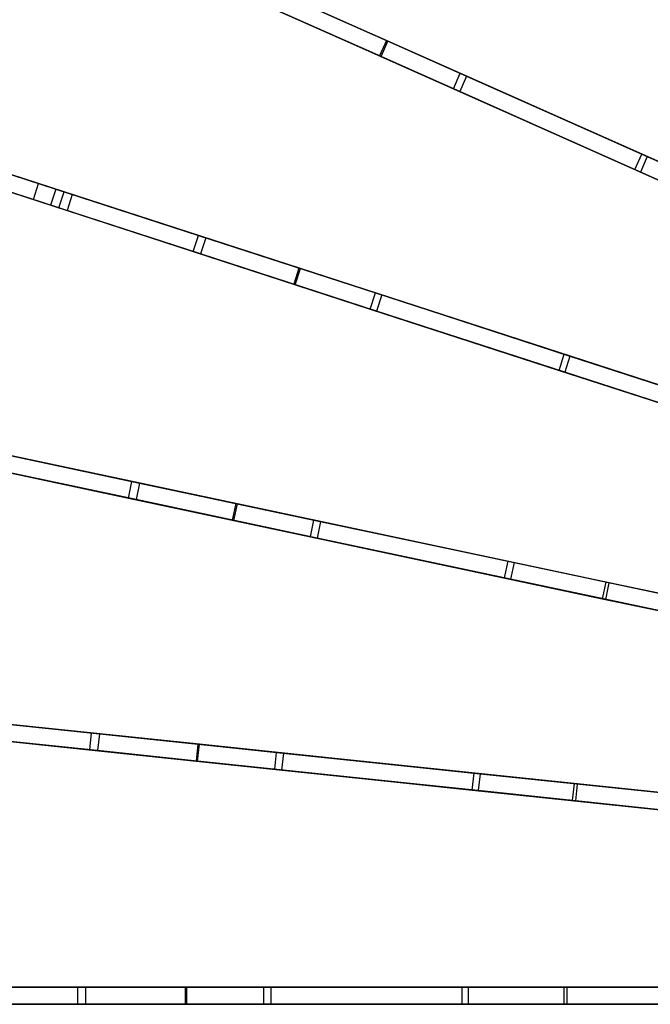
# Model space of a CAD drawing. Extents: x 0.4 to 55.5, y 0.4 to 55.5.
# Tile 28 of 103: x 5.9 to 11.5, y 27.8 to 36.5. Entities that reach past the tile are written whole.
import ezdxf

# ---------------------------------------------------------------- set-up
doc = ezdxf.new("R2010")
doc.units = 0
doc.header["$LTSCALE"] = 2.54
doc.layers.get('0').update_dxf_attribs({"color": 13, "linetype": 'CONTINUOUS'})

# ---------------------------------------------------------------- blocks, each defined once
blk = doc.blocks.new('M_STL')
at = {"color": 0}
for p, q in [((9.1832, 36.3486, 27.961), (7.1885, 37.2367, 27.0908)), ((9.1832, 36.3486, 27.961), (7.1885, 37.2367, 27.0908)), ((9.1701, 36.3544, 27.7955), (7.2572, 37.2061, 26.9598)), ((9.1701, 36.3544, 27.7955), (7.2572, 37.2061, 26.9598)), ((9.1222, 36.2116, 27.961), (7.1275, 37.0996, 27.0908)), ((9.1222, 36.2116, 27.961), (7.1275, 37.0996, 27.0908)), ((7.1962, 37.0691, 26.9598), (9.109, 36.2174, 27.7955)), ((7.1962, 37.0691, 26.9598), (9.109, 36.2174, 27.7955)), ((8.3217, 36.7321, 9.4459), (9.8212, 36.0646, 7.7506)), ((8.3217, 36.7321, 9.4459), (9.8212, 36.0646, 7.7506)), ((8.3847, 36.7041, 9.5948), (9.8768, 36.0398, 7.8991)), ((8.3847, 36.7041, 9.5948), (9.8768, 36.0398, 7.8991)), ((8.2607, 36.5951, 9.4459), (9.7602, 35.9275, 7.7506)), ((8.2607, 36.5951, 9.4459), (9.7602, 35.9275, 7.7506)), ((9.8158, 35.9027, 7.8991), (8.3237, 36.5671, 9.5948)), ((9.8158, 35.9027, 7.8991), (8.3237, 36.5671, 9.5948)), ((9.1701, 36.3544, 27.7955), (9.109, 36.2174, 27.7955)), ((9.1701, 36.3544, 27.7955), (9.109, 36.2174, 27.7955)), ((9.1222, 36.2116, 27.961), (9.1832, 36.3486, 27.961)), ((9.1222, 36.2116, 27.961), (9.1832, 36.3486, 27.961)), ((12.2169, 34.9979, 28.932), (9.1701, 36.3544, 27.7955)), ((12.2169, 34.9979, 28.932), (9.1701, 36.3544, 27.7955)), ((12.2458, 34.985, 29.0989), (9.1832, 36.3486, 27.961)), ((12.2458, 34.985, 29.0989), (9.1832, 36.3486, 27.961)), ((9.109, 36.2174, 27.7955), (12.1559, 34.8609, 28.932)), ((9.109, 36.2174, 27.7955), (12.1559, 34.8609, 28.932)), ((12.1848, 34.848, 29.0989), (9.1222, 36.2116, 27.961)), ((12.1848, 34.848, 29.0989), (9.1222, 36.2116, 27.961)), ((9.7602, 35.9275, 7.7506), (9.8212, 36.0646, 7.7506)), ((9.7602, 35.9275, 7.7506), (9.8212, 36.0646, 7.7506)), ((9.8212, 36.0646, 7.7506), (11.4222, 35.3517, 6.2685)), ((9.8212, 36.0646, 7.7506), (11.4222, 35.3517, 6.2685)), ((9.8768, 36.0398, 7.8991), (9.8158, 35.9027, 7.8991)), ((9.8768, 36.0398, 7.8991), (9.8158, 35.9027, 7.8991)), ((9.8768, 36.0398, 7.8991), (11.4706, 35.3302, 6.4167)), ((9.8768, 36.0398, 7.8991), (11.4706, 35.3302, 6.4167)), ((9.7602, 35.9275, 7.7506), (11.3612, 35.2147, 6.2685)), ((9.7602, 35.9275, 7.7506), (11.3612, 35.2147, 6.2685)), ((11.4096, 35.1932, 6.4167), (9.8158, 35.9027, 7.8991)), ((11.4096, 35.1932, 6.4167), (9.8158, 35.9027, 7.8991)), ((6.327, 35.0188, 27.0901), (4.2084, 35.7072, 26.064)), ((6.327, 35.0188, 27.0901), (4.2084, 35.7072, 26.064)), ((6.3985, 34.9956, 26.9591), (4.3024, 35.6767, 25.9455)), ((6.3985, 34.9956, 26.9591), (4.3024, 35.6767, 25.9455)), ((6.2807, 34.8762, 27.0901), (4.162, 35.5646, 26.064)), ((6.2807, 34.8762, 27.0901), (4.162, 35.5646, 26.064)), ((4.2561, 35.534, 25.9455), (6.3522, 34.8529, 26.9591)), ((4.2561, 35.534, 25.9455), (6.3522, 34.8529, 26.9591)), ((4.7859, 35.5196, 13.3554), (6.1018, 35.092, 11.289)), ((4.7859, 35.5196, 13.3554), (6.1018, 35.092, 11.289)), ((4.934, 35.4714, 13.3883), (6.2533, 35.0428, 11.3256)), ((4.934, 35.4714, 13.3883), (6.2533, 35.0428, 11.3256)), ((4.7396, 35.3769, 13.3554), (6.0555, 34.9493, 11.289)), ((4.7396, 35.3769, 13.3554), (6.0555, 34.9493, 11.289)), ((6.207, 34.9001, 11.3256), (4.8877, 35.3288, 13.3883)), ((6.207, 34.9001, 11.3256), (4.8877, 35.3288, 13.3883)), ((11.3612, 35.2147, 6.2685), (11.4222, 35.3517, 6.2685)), ((11.3612, 35.2147, 6.2685), (11.4222, 35.3517, 6.2685)), ((11.4706, 35.3302, 6.4167), (11.4096, 35.1932, 6.4167)), ((11.4706, 35.3302, 6.4167), (11.4096, 35.1932, 6.4167)), ((11.4222, 35.3517, 6.2685), (13.1015, 34.604, 5.0118)), ((11.4222, 35.3517, 6.2685), (13.1015, 34.604, 5.0118)), ((11.4706, 35.3302, 6.4167), (13.1427, 34.5857, 5.1601)), ((11.4706, 35.3302, 6.4167), (13.1427, 34.5857, 5.1601)), ((11.3612, 35.2147, 6.2685), (13.0405, 34.467, 5.0118)), ((11.3612, 35.2147, 6.2685), (13.0405, 34.467, 5.0118)), ((13.0817, 34.4487, 5.1601), (11.4096, 35.1932, 6.4167)), ((13.0817, 34.4487, 5.1601), (11.4096, 35.1932, 6.4167)), ((6.0555, 34.9493, 11.289), (6.1018, 35.092, 11.289)), ((6.0555, 34.9493, 11.289), (6.1018, 35.092, 11.289)), ((6.1018, 35.092, 11.289), (7.511, 34.6341, 9.4427)), ((6.1018, 35.092, 11.289), (7.511, 34.6341, 9.4427)), ((6.2533, 35.0428, 11.3256), (6.207, 34.9001, 11.3256)), ((6.2533, 35.0428, 11.3256), (6.207, 34.9001, 11.3256)), ((6.2533, 35.0428, 11.3256), (7.5765, 34.6128, 9.5917)), ((6.2533, 35.0428, 11.3256), (7.5765, 34.6128, 9.5917)), ((6.0555, 34.9493, 11.289), (7.4646, 34.4915, 9.4427)), ((6.0555, 34.9493, 11.289), (7.4646, 34.4915, 9.4427)), ((6.2807, 34.8762, 27.0901), (6.327, 35.0188, 27.0901)), ((6.2807, 34.8762, 27.0901), (6.327, 35.0188, 27.0901)), ((8.4115, 34.3415, 27.9635), (6.327, 35.0188, 27.0901)), ((8.4115, 34.3415, 27.9635), (6.327, 35.0188, 27.0901)), ((6.3985, 34.9956, 26.9591), (6.3522, 34.8529, 26.9591)), ((6.3985, 34.9956, 26.9591), (6.3522, 34.8529, 26.9591)), ((8.3979, 34.346, 27.798), (6.3985, 34.9956, 26.9591)), ((8.3979, 34.346, 27.798), (6.3985, 34.9956, 26.9591)), ((7.5302, 34.4702, 9.5917), (6.207, 34.9001, 11.3256)), ((7.5302, 34.4702, 9.5917), (6.207, 34.9001, 11.3256)), ((8.3651, 34.1989, 27.9635), (6.2807, 34.8762, 27.0901)), ((8.3651, 34.1989, 27.9635), (6.2807, 34.8762, 27.0901)), ((6.3522, 34.8529, 26.9591), (8.3515, 34.2033, 27.798)), ((6.3522, 34.8529, 26.9591), (8.3515, 34.2033, 27.798)), ((7.4646, 34.4915, 9.4427), (7.511, 34.6341, 9.4427)), ((7.4646, 34.4915, 9.4427), (7.511, 34.6341, 9.4427)), ((7.511, 34.6341, 9.4427), (9.0718, 34.127, 7.7481)), ((7.511, 34.6341, 9.4427), (9.0718, 34.127, 7.7481)), ((7.5765, 34.6128, 9.5917), (7.5302, 34.4702, 9.5917)), ((7.5765, 34.6128, 9.5917), (7.5302, 34.4702, 9.5917)), ((7.5765, 34.6128, 9.5917), (9.1298, 34.1082, 7.8966)), ((7.5765, 34.6128, 9.5917), (9.1298, 34.1082, 7.8966)), ((7.4646, 34.4915, 9.4427), (9.0255, 33.9843, 7.7481)), ((7.4646, 34.4915, 9.4427), (9.0255, 33.9843, 7.7481)), ((9.0834, 33.9655, 7.8966), (7.5302, 34.4702, 9.5917)), ((9.0834, 33.9655, 7.8966), (7.5302, 34.4702, 9.5917)), ((8.3979, 34.346, 27.798), (8.3515, 34.2033, 27.798)), ((8.3979, 34.346, 27.798), (8.3515, 34.2033, 27.798)), ((8.3651, 34.1989, 27.9635), (8.4115, 34.3415, 27.9635)), ((8.3651, 34.1989, 27.9635), (8.4115, 34.3415, 27.9635)), ((11.5704, 33.3151, 28.9343), (8.3979, 34.346, 27.798)), ((11.5704, 33.3151, 28.9343), (8.3979, 34.346, 27.798)), ((11.6004, 33.3054, 29.1011), (8.4115, 34.3415, 27.9635)), ((11.6004, 33.3054, 29.1011), (8.4115, 34.3415, 27.9635)), ((8.3515, 34.2033, 27.798), (11.5241, 33.1725, 28.9343)), ((8.3515, 34.2033, 27.798), (11.5241, 33.1725, 28.9343)), ((11.5541, 33.1627, 29.1011), (8.3651, 34.1989, 27.9635)), ((11.5541, 33.1627, 29.1011), (8.3651, 34.1989, 27.9635)), ((9.0255, 33.9843, 7.7481), (9.0718, 34.127, 7.7481)), ((9.0255, 33.9843, 7.7481), (9.0718, 34.127, 7.7481)), ((9.0718, 34.127, 7.7481), (10.7384, 33.5855, 6.2666)), ((9.0718, 34.127, 7.7481), (10.7384, 33.5855, 6.2666)), ((9.1298, 34.1082, 7.8966), (9.0834, 33.9655, 7.8966)), ((9.1298, 34.1082, 7.8966), (9.0834, 33.9655, 7.8966)), ((9.1298, 34.1082, 7.8966), (10.7887, 33.5691, 6.4149)), ((9.1298, 34.1082, 7.8966), (10.7887, 33.5691, 6.4149)), ((9.0255, 33.9843, 7.7481), (10.6921, 33.4428, 6.2666)), ((9.0255, 33.9843, 7.7481), (10.6921, 33.4428, 6.2666)), ((10.7424, 33.4265, 6.4149), (9.0834, 33.9655, 7.8966)), ((10.7424, 33.4265, 6.4149), (9.0834, 33.9655, 7.8966)), ((10.6921, 33.4428, 6.2666), (10.7384, 33.5855, 6.2666)), ((10.6921, 33.4428, 6.2666), (10.7384, 33.5855, 6.2666)), ((10.7384, 33.5855, 6.2666), (12.4864, 33.0175, 5.0106)), ((10.7384, 33.5855, 6.2666), (12.4864, 33.0175, 5.0106)), ((10.7887, 33.5691, 6.4149), (10.7424, 33.4265, 6.4149)), ((10.7887, 33.5691, 6.4149), (10.7424, 33.4265, 6.4149)), ((10.7887, 33.5691, 6.4149), (12.5292, 33.0036, 5.1588)), ((10.7887, 33.5691, 6.4149), (12.5292, 33.0036, 5.1588)), ((10.6921, 33.4428, 6.2666), (12.44, 32.8749, 5.0106)), ((10.6921, 33.4428, 6.2666), (12.44, 32.8749, 5.0106)), ((12.4828, 32.861, 5.1588), (10.7424, 33.4265, 6.4149)), ((12.4828, 32.861, 5.1588), (10.7424, 33.4265, 6.4149)), ((5.4692, 32.7724, 11.2929), (6.9245, 32.463, 9.439)), ((5.4692, 32.7724, 11.2929), (6.9245, 32.463, 9.439)), ((5.625, 32.7393, 11.3296), (6.9919, 32.4487, 9.5879)), ((5.625, 32.7393, 11.3296), (6.9919, 32.4487, 9.5879)), ((7.8551, 32.2652, 27.9664), (5.7018, 32.7229, 27.0893)), ((7.8551, 32.2652, 27.9664), (5.7018, 32.7229, 27.0893)), ((7.8412, 32.2682, 27.801), (5.7752, 32.7073, 26.9582)), ((7.8412, 32.2682, 27.801), (5.7752, 32.7073, 26.9582)), ((5.438, 32.6257, 11.2929), (6.8933, 32.3163, 9.439)), ((5.438, 32.6257, 11.2929), (6.8933, 32.3163, 9.439)), ((6.9607, 32.302, 9.5879), (5.5938, 32.5925, 11.3296)), ((6.9607, 32.302, 9.5879), (5.5938, 32.5925, 11.3296)), ((7.8239, 32.1185, 27.9664), (5.6706, 32.5762, 27.0893)), ((7.8239, 32.1185, 27.9664), (5.6706, 32.5762, 27.0893)), ((5.744, 32.5606, 26.9582), (7.8101, 32.1215, 27.801)), ((5.744, 32.5606, 26.9582), (7.8101, 32.1215, 27.801)), ((6.8933, 32.3163, 9.439), (6.9245, 32.463, 9.439)), ((6.8933, 32.3163, 9.439), (6.9245, 32.463, 9.439)), ((6.9245, 32.463, 9.439), (8.5297, 32.1219, 7.7452)), ((6.9245, 32.463, 9.439), (8.5297, 32.1219, 7.7452)), ((6.9919, 32.4487, 9.5879), (6.9607, 32.302, 9.5879)), ((6.9919, 32.4487, 9.5879), (6.9607, 32.302, 9.5879)), ((6.9919, 32.4487, 9.5879), (8.5892, 32.1092, 7.8937)), ((6.9919, 32.4487, 9.5879), (8.5892, 32.1092, 7.8937)), ((6.8933, 32.3163, 9.439), (8.4985, 31.9751, 7.7452)), ((6.8933, 32.3163, 9.439), (8.4985, 31.9751, 7.7452)), ((8.5581, 31.9625, 7.8937), (6.9607, 32.302, 9.5879)), ((8.5581, 31.9625, 7.8937), (6.9607, 32.302, 9.5879)), ((7.8412, 32.2682, 27.801), (7.8101, 32.1215, 27.801)), ((7.8412, 32.2682, 27.801), (7.8101, 32.1215, 27.801)), ((7.8239, 32.1185, 27.9664), (7.8551, 32.2652, 27.9664)), ((7.8239, 32.1185, 27.9664), (7.8551, 32.2652, 27.9664)), ((11.1049, 31.5745, 28.937), (7.8412, 32.2682, 27.801)), ((11.1049, 31.5745, 28.937), (7.8412, 32.2682, 27.801)), ((11.1356, 31.568, 29.1038), (7.8551, 32.2652, 27.9664)), ((11.1356, 31.568, 29.1038), (7.8551, 32.2652, 27.9664)), ((7.8101, 32.1215, 27.801), (11.0737, 31.4278, 28.937)), ((7.8101, 32.1215, 27.801), (11.0737, 31.4278, 28.937)), ((11.1044, 31.4212, 29.1038), (7.8239, 32.1185, 27.9664)), ((11.1044, 31.4212, 29.1038), (7.8239, 32.1185, 27.9664)), ((8.4985, 31.9751, 7.7452), (8.5297, 32.1219, 7.7452)), ((8.4985, 31.9751, 7.7452), (8.5297, 32.1219, 7.7452)), ((8.5297, 32.1219, 7.7452), (10.2434, 31.7576, 6.2645)), ((8.5297, 32.1219, 7.7452), (10.2434, 31.7576, 6.2645)), ((8.5892, 32.1092, 7.8937), (8.5581, 31.9625, 7.8937)), ((8.5892, 32.1092, 7.8937), (8.5581, 31.9625, 7.8937)), ((8.5892, 32.1092, 7.8937), (10.2952, 31.7466, 6.4127)), ((8.5892, 32.1092, 7.8937), (10.2952, 31.7466, 6.4127)), ((8.4985, 31.9751, 7.7452), (10.2122, 31.6109, 6.2645)), ((8.4985, 31.9751, 7.7452), (10.2122, 31.6109, 6.2645)), ((10.264, 31.5999, 6.4127), (8.5581, 31.9625, 7.8937)), ((10.264, 31.5999, 6.4127), (8.5581, 31.9625, 7.8937)), ((10.2122, 31.6109, 6.2645), (10.2434, 31.7576, 6.2645)), ((10.2122, 31.6109, 6.2645), (10.2434, 31.7576, 6.2645)), ((10.2434, 31.7576, 6.2645), (12.0408, 31.3755, 5.0091)), ((10.2434, 31.7576, 6.2645), (12.0408, 31.3755, 5.0091)), ((10.2952, 31.7466, 6.4127), (10.264, 31.5999, 6.4127)), ((10.2952, 31.7466, 6.4127), (10.264, 31.5999, 6.4127)), ((10.2952, 31.7466, 6.4127), (12.0849, 31.3662, 5.1573)), ((10.2952, 31.7466, 6.4127), (12.0849, 31.3662, 5.1573)), ((10.2122, 31.6109, 6.2645), (12.0096, 31.2288, 5.0091)), ((10.2122, 31.6109, 6.2645), (12.0096, 31.2288, 5.0091)), ((12.0537, 31.2195, 5.1573), (10.264, 31.5999, 6.4127)), ((12.0537, 31.2195, 5.1573), (10.264, 31.5999, 6.4127)), ((11.1049, 31.5745, 28.937), (11.0737, 31.4278, 28.937)), ((11.1049, 31.5745, 28.937), (11.0737, 31.4278, 28.937)), ((11.1044, 31.4212, 29.1038), (11.1356, 31.568, 29.1038)), ((11.1044, 31.4212, 29.1038), (11.1356, 31.568, 29.1038)), ((14.4954, 30.8538, 29.9085), (11.1049, 31.5745, 28.937)), ((14.4954, 30.8538, 29.9085), (11.1049, 31.5745, 28.937)), ((14.5359, 30.8452, 30.0731), (11.1356, 31.568, 29.1038)), ((14.5359, 30.8452, 30.0731), (11.1356, 31.568, 29.1038)), ((11.0737, 31.4278, 28.937), (14.4642, 30.7071, 29.9085)), ((11.0737, 31.4278, 28.937), (14.4642, 30.7071, 29.9085)), ((14.5047, 30.6985, 30.0731), (11.1044, 31.4212, 29.1038)), ((14.5047, 30.6985, 30.0731), (11.1044, 31.4212, 29.1038)), ((5.0822, 30.3991, 11.2972), (6.5686, 30.2429, 9.4349)), ((5.0822, 30.3991, 11.2972), (6.5686, 30.2429, 9.4349)), ((5.2405, 30.3824, 11.3339), (6.6371, 30.2357, 9.5838)), ((5.2405, 30.3824, 11.3339), (6.6371, 30.2357, 9.5838)), ((7.5197, 30.1429, 27.9696), (5.3197, 30.3741, 27.0884)), ((7.5197, 30.1429, 27.9696), (5.3197, 30.3741, 27.0884)), ((7.5058, 30.1444, 27.8043), (5.3943, 30.3663, 26.9573)), ((7.5058, 30.1444, 27.8043), (5.3943, 30.3663, 26.9573)), ((5.0665, 30.2499, 11.2972), (6.5529, 30.0937, 9.4349)), ((5.0665, 30.2499, 11.2972), (6.5529, 30.0937, 9.4349)), ((6.5529, 30.0937, 9.4349), (6.5686, 30.2429, 9.4349)), ((6.5529, 30.0937, 9.4349), (6.5686, 30.2429, 9.4349)), ((6.5686, 30.2429, 9.4349), (8.2004, 30.0713, 7.742)), ((6.5686, 30.2429, 9.4349), (8.2004, 30.0713, 7.742)), ((6.6214, 30.0865, 9.5838), (5.2249, 30.2333, 11.3339)), ((6.6214, 30.0865, 9.5838), (5.2249, 30.2333, 11.3339)), ((7.504, 29.9937, 27.9696), (5.304, 30.2249, 27.0884)), ((7.504, 29.9937, 27.9696), (5.304, 30.2249, 27.0884)), ((5.3786, 30.2171, 26.9573), (7.4901, 29.9952, 27.8043)), ((5.3786, 30.2171, 26.9573), (7.4901, 29.9952, 27.8043)), ((6.6371, 30.2357, 9.5838), (6.6214, 30.0865, 9.5838)), ((6.6371, 30.2357, 9.5838), (6.6214, 30.0865, 9.5838)), ((6.6371, 30.2357, 9.5838), (8.261, 30.065, 7.8905)), ((6.6371, 30.2357, 9.5838), (8.261, 30.065, 7.8905)), ((6.5529, 30.0937, 9.4349), (8.1847, 29.9222, 7.742)), ((6.5529, 30.0937, 9.4349), (8.1847, 29.9222, 7.742)), ((8.2453, 29.9158, 7.8905), (6.6214, 30.0865, 9.5838)), ((8.2453, 29.9158, 7.8905), (6.6214, 30.0865, 9.5838)), ((7.5058, 30.1444, 27.8043), (7.4901, 29.9952, 27.8043)), ((7.5058, 30.1444, 27.8043), (7.4901, 29.9952, 27.8043)), ((7.504, 29.9937, 27.9696), (7.5197, 30.1429, 27.9696)), ((7.504, 29.9937, 27.9696), (7.5197, 30.1429, 27.9696)), ((10.8249, 29.7955, 28.94), (7.5058, 30.1444, 27.8043)), ((10.8249, 29.7955, 28.94), (7.5058, 30.1444, 27.8043)), ((10.8559, 29.7922, 29.1067), (7.5197, 30.1429, 27.9696)), ((10.8559, 29.7922, 29.1067), (7.5197, 30.1429, 27.9696)), ((8.1847, 29.9222, 7.742), (8.2004, 30.0713, 7.742)), ((8.1847, 29.9222, 7.742), (8.2004, 30.0713, 7.742)), ((8.2004, 30.0713, 7.742), (9.9426, 29.8882, 6.2621)), ((8.2004, 30.0713, 7.742), (9.9426, 29.8882, 6.2621)), ((7.4901, 29.9952, 27.8043), (10.8092, 29.6463, 28.94)), ((7.4901, 29.9952, 27.8043), (10.8092, 29.6463, 28.94)), ((10.8402, 29.6431, 29.1067), (7.504, 29.9937, 27.9696)), ((10.8402, 29.6431, 29.1067), (7.504, 29.9937, 27.9696)), ((8.261, 30.065, 7.8905), (8.2453, 29.9158, 7.8905)), ((8.261, 30.065, 7.8905), (8.2453, 29.9158, 7.8905)), ((8.261, 30.065, 7.8905), (9.9951, 29.8827, 6.4104)), ((8.261, 30.065, 7.8905), (9.9951, 29.8827, 6.4104)), ((8.1847, 29.9222, 7.742), (9.9269, 29.7391, 6.2621)), ((8.1847, 29.9222, 7.742), (9.9269, 29.7391, 6.2621)), ((9.9795, 29.7335, 6.4104), (8.2453, 29.9158, 7.8905)), ((9.9795, 29.7335, 6.4104), (8.2453, 29.9158, 7.8905)), ((9.9269, 29.7391, 6.2621), (9.9426, 29.8882, 6.2621)), ((9.9269, 29.7391, 6.2621), (9.9426, 29.8882, 6.2621)), ((9.9426, 29.8882, 6.2621), (11.7697, 29.6962, 5.0074)), ((9.9426, 29.8882, 6.2621), (11.7697, 29.6962, 5.0074)), ((9.9951, 29.8827, 6.4104), (9.9795, 29.7335, 6.4104)), ((9.9951, 29.8827, 6.4104), (9.9795, 29.7335, 6.4104)), ((9.9951, 29.8827, 6.4104), (11.8144, 29.6915, 5.1556)), ((9.9951, 29.8827, 6.4104), (11.8144, 29.6915, 5.1556)), ((9.9269, 29.7391, 6.2621), (11.754, 29.547, 5.0074)), ((9.9269, 29.7391, 6.2621), (11.754, 29.547, 5.0074)), ((11.7987, 29.5423, 5.1556), (9.9795, 29.7335, 6.4104)), ((11.7987, 29.5423, 5.1556), (9.9795, 29.7335, 6.4104)), ((10.8249, 29.7955, 28.94), (10.8092, 29.6463, 28.94)), ((10.8249, 29.7955, 28.94), (10.8092, 29.6463, 28.94)), ((14.2718, 29.4332, 29.9108), (10.8249, 29.7955, 28.94)), ((14.2718, 29.4332, 29.9108), (10.8249, 29.7955, 28.94)), ((10.8402, 29.6431, 29.1067), (10.8559, 29.7922, 29.1067)), ((10.8402, 29.6431, 29.1067), (10.8559, 29.7922, 29.1067)), ((14.3128, 29.4289, 30.0753), (10.8559, 29.7922, 29.1067)), ((14.3128, 29.4289, 30.0753), (10.8559, 29.7922, 29.1067)), ((10.8092, 29.6463, 28.94), (14.2561, 29.284, 29.9108)), ((10.8092, 29.6463, 28.94), (14.2561, 29.284, 29.9108)), ((14.2971, 29.2797, 30.0753), (10.8402, 29.6431, 29.1067)), ((14.2971, 29.2797, 30.0753), (10.8402, 29.6431, 29.1067)), ((4.945, 27.998, 11.3019), (6.447, 27.998, 9.4304)), ((4.945, 27.998, 11.3019), (6.447, 27.998, 9.4304)), ((5.1043, 27.998, 11.3385), (6.5159, 27.998, 9.5793)), ((5.1043, 27.998, 11.3385), (6.5159, 27.998, 9.5793)), ((7.4088, 27.998, 27.9731), (5.1851, 27.998, 27.0874)), ((7.4088, 27.998, 27.9731), (5.1851, 27.998, 27.0874)), ((7.3949, 27.998, 27.8078), (5.26, 27.998, 26.9563)), ((7.3949, 27.998, 27.8078), (5.26, 27.998, 26.9563)), ((6.447, 27.998, 9.4304), (8.0876, 27.998, 7.7385)), ((6.447, 27.848, 9.4304), (6.447, 27.998, 9.4304)), ((6.447, 27.998, 9.4304), (8.0876, 27.998, 7.7385)), ((6.447, 27.848, 9.4304), (6.447, 27.998, 9.4304)), ((6.5159, 27.998, 9.5793), (8.1485, 27.998, 7.887)), ((6.5159, 27.998, 9.5793), (8.1485, 27.998, 7.887)), ((6.5159, 27.998, 9.5793), (6.5159, 27.848, 9.5793)), ((6.5159, 27.998, 9.5793), (6.5159, 27.848, 9.5793)), ((10.7332, 27.998, 28.9432), (7.3949, 27.998, 27.8078)), ((7.3949, 27.998, 27.8078), (7.3949, 27.848, 27.8078)), ((10.7332, 27.998, 28.9432), (7.3949, 27.998, 27.8078)), ((7.3949, 27.998, 27.8078), (7.3949, 27.848, 27.8078)), ((10.7641, 27.998, 29.1098), (7.4088, 27.998, 27.9731)), ((7.4088, 27.848, 27.9731), (7.4088, 27.998, 27.9731)), ((10.7641, 27.998, 29.1098), (7.4088, 27.998, 27.9731)), ((7.4088, 27.848, 27.9731), (7.4088, 27.998, 27.9731)), ((8.0876, 27.998, 7.7385), (9.839, 27.998, 6.2595)), ((8.0876, 27.848, 7.7385), (8.0876, 27.998, 7.7385)), ((8.0876, 27.998, 7.7385), (9.839, 27.998, 6.2595)), ((8.0876, 27.848, 7.7385), (8.0876, 27.998, 7.7385)), ((8.1485, 27.998, 7.887), (9.8919, 27.998, 6.4078)), ((8.1485, 27.998, 7.887), (9.8919, 27.998, 6.4078)), ((8.1485, 27.998, 7.887), (8.1485, 27.848, 7.887)), ((8.1485, 27.998, 7.887), (8.1485, 27.848, 7.887)), ((9.839, 27.998, 6.2595), (11.6758, 27.998, 5.0056)), ((9.839, 27.848, 6.2595), (9.839, 27.998, 6.2595)), ((9.839, 27.998, 6.2595), (11.6758, 27.998, 5.0056)), ((9.839, 27.848, 6.2595), (9.839, 27.998, 6.2595)), ((9.8919, 27.998, 6.4078), (11.7207, 27.998, 5.1538)), ((9.8919, 27.998, 6.4078), (11.7207, 27.998, 5.1538)), ((9.8919, 27.998, 6.4078), (9.8919, 27.848, 6.4078)), ((9.8919, 27.998, 6.4078), (9.8919, 27.848, 6.4078)), ((14.1987, 27.998, 29.9132), (10.7332, 27.998, 28.9432)), ((10.7332, 27.998, 28.9432), (10.7332, 27.848, 28.9432)), ((14.1987, 27.998, 29.9132), (10.7332, 27.998, 28.9432)), ((10.7332, 27.998, 28.9432), (10.7332, 27.848, 28.9432)), ((14.2397, 27.998, 30.0777), (10.7641, 27.998, 29.1098)), ((10.7641, 27.848, 29.1098), (10.7641, 27.998, 29.1098)), ((14.2397, 27.998, 30.0777), (10.7641, 27.998, 29.1098)), ((10.7641, 27.848, 29.1098), (10.7641, 27.998, 29.1098)), ((4.945, 27.848, 11.3019), (6.447, 27.848, 9.4304)), ((4.945, 27.848, 11.3019), (6.447, 27.848, 9.4304)), ((6.5159, 27.848, 9.5793), (5.1043, 27.848, 11.3385)), ((6.5159, 27.848, 9.5793), (5.1043, 27.848, 11.3385)), ((7.4088, 27.848, 27.9731), (5.1851, 27.848, 27.0874)), ((7.4088, 27.848, 27.9731), (5.1851, 27.848, 27.0874)), ((5.26, 27.848, 26.9563), (7.3949, 27.848, 27.8078)), ((5.26, 27.848, 26.9563), (7.3949, 27.848, 27.8078)), ((6.447, 27.848, 9.4304), (8.0876, 27.848, 7.7385)), ((6.447, 27.848, 9.4304), (8.0876, 27.848, 7.7385)), ((8.1485, 27.848, 7.887), (6.5159, 27.848, 9.5793)), ((8.1485, 27.848, 7.887), (6.5159, 27.848, 9.5793)), ((7.3949, 27.848, 27.8078), (10.7332, 27.848, 28.9432)), ((7.3949, 27.848, 27.8078), (10.7332, 27.848, 28.9432)), ((10.7641, 27.848, 29.1098), (7.4088, 27.848, 27.9731)), ((10.7641, 27.848, 29.1098), (7.4088, 27.848, 27.9731)), ((8.0876, 27.848, 7.7385), (9.839, 27.848, 6.2595)), ((8.0876, 27.848, 7.7385), (9.839, 27.848, 6.2595)), ((9.8919, 27.848, 6.4078), (8.1485, 27.848, 7.887)), ((9.8919, 27.848, 6.4078), (8.1485, 27.848, 7.887)), ((9.839, 27.848, 6.2595), (11.6758, 27.848, 5.0056)), ((9.839, 27.848, 6.2595), (11.6758, 27.848, 5.0056)), ((11.7207, 27.848, 5.1538), (9.8919, 27.848, 6.4078)), ((11.7207, 27.848, 5.1538), (9.8919, 27.848, 6.4078)), ((10.7332, 27.848, 28.9432), (14.1987, 27.848, 29.9132)), ((10.7332, 27.848, 28.9432), (14.1987, 27.848, 29.9132)), ((14.2397, 27.848, 30.0777), (10.7641, 27.848, 29.1098)), ((14.2397, 27.848, 30.0777), (10.7641, 27.848, 29.1098))]:
    blk.add_line(p, q, dxfattribs=at)

msp = doc.modelspace()

# ---------------------------------------------------------------- block references
at = {"color": 0}
msp.add_blockref('M_STL', (0, 0), dxfattribs=at)

doc.saveas('drawing.dxf')
